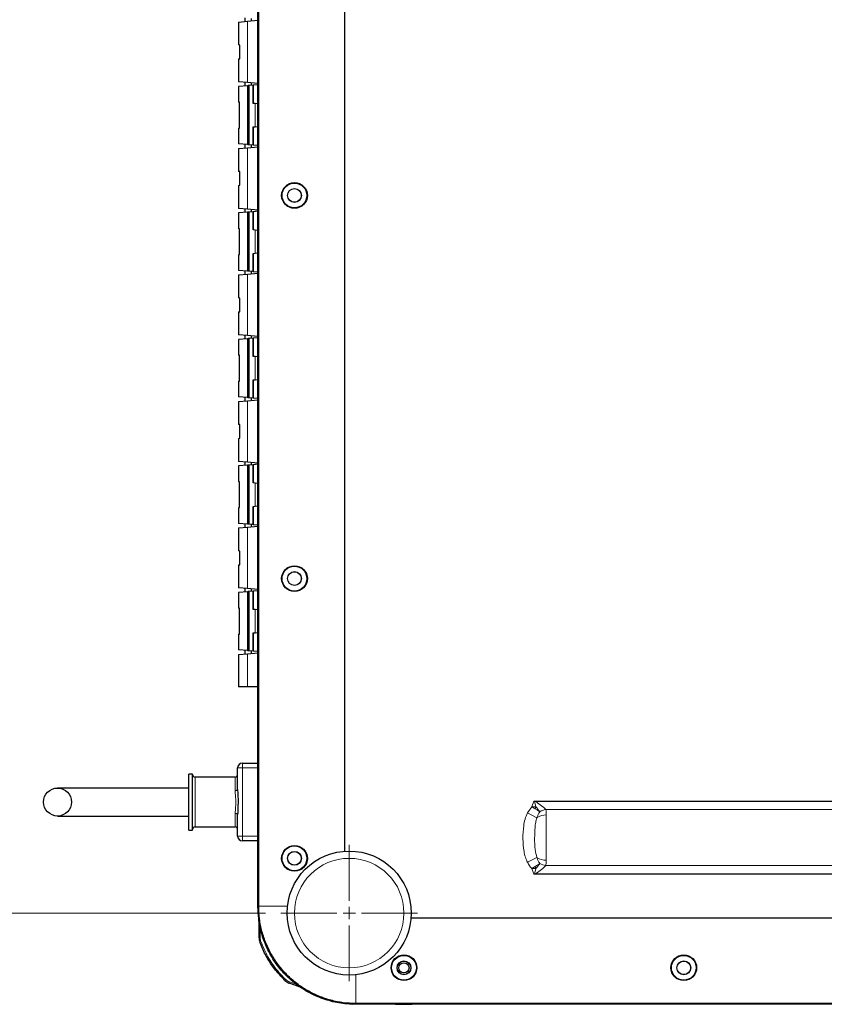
# Model space of a CAD drawing. Header units: millimetres. Extents: x 0 to 1118, y 0 to 864.
# Tile 3 of 117: x 150 to 216, y 191 to 272. Entities that reach past the tile are written whole.
import ezdxf

# ---------------------------------------------------------------- set-up
doc = ezdxf.new("R2010")
doc.units = ezdxf.units.MM
doc.styles.add('SLDTEXTSTYLE0', font='TXT', dxfattribs={"width": 0.75})
doc.dimstyles.new('SLDDIMSTYLE0', dxfattribs={"dimtxt": 3.175, "dimasz": 3.302, "dimexe": 0, "dimexo": 0.0625, "dimgap": 0.79375, "dimtad": 0, "dimtih": 1, "dimtoh": 1, "dimdec": 1, "dimlfac": 5, "dimrnd": 1e-09, "dimzin": 4, "dimdsep": 46, "dimtxsty": 'SLDTEXTSTYLE0', "dimsah": 1, "dimcen": 0.09, "dimadec": 0, "dimazin": 1, "dimtfac": 1, "dimtdec": 1, "dimtofl": 0, "dimtmove": 0, "dimatfit": 3, "dimfxl": 1, "dimfrac": 2, "dimtolj": 1, "dimtzin": 12, "dimarcsym": 0})

# ---------------------------------------------------------------- blocks, each defined once
blk = doc.blocks.new('_D_18')
at = {"color": 7, "linetype": 'Continuous', "lineweight": 0}
for p, q in [((170.089, 316.109), (132.672, 316.109)), ((135.847, 316.109), (135.847, 259.862)), ((135.847, 259.217), (134.88, 259.217)), ((134.88, 259.217), (134.88, 254.177)), ((146.404, 259.217), (147.372, 259.217)), ((147.372, 259.217), (147.372, 254.177)), ((134.88, 254.177), (135.847, 254.177)), ((135.847, 198.109), (135.847, 253.532)), ((147.372, 254.177), (146.404, 254.177)), ((170.089, 198.109), (132.672, 198.109))]:
    blk.add_line(p, q, dxfattribs=at)
at = {"color": 7, "linetype": 'Continuous', "lineweight": 18}
for points in [[(135.847, 316.109), (135.339, 312.807), (136.355, 312.807)], [(135.847, 198.109), (136.355, 201.411), (135.339, 201.411)]]:
    blk.add_solid(points, dxfattribs=at)
at = {"color": 7, "linetype": 'Continuous', "lineweight": 18, "char_height": 3.175, "attachment_point": 1, "style": 'SLDTEXTSTYLE0'}
for s, insert in [('590.0', (123.356, 258.269)), ('23.23', (135.847, 258.269))]:
    blk.add_mtext(s, dxfattribs=dict(at, insert=insert))
blk = doc.blocks.new('SW_CENTERMARKSYMBOL_3')
at = {"color": 0, "linetype": 'Continuous', "lineweight": 18}
for p, q in [((0, 1.016), (0, 5.608)), ((-1.016, 0), (-5.608, 0)), ((0, 0), (-0.508, 0)), ((0, 0), (0, 0.508)), ((0, 0), (0, -0.508)), ((0, 0), (0.508, 0)), ((1.016, 0), (5.608, 0)), ((0, -1.016), (0, -5.608))]:
    blk.add_line(p, q, dxfattribs=at)

msp = doc.modelspace()

# ---------------------------------------------------------------- linework, layer by layer
at = {"color": 7, "linetype": 'Continuous', "lineweight": 25}
for p, q in [((169.4709, 198.6113), (169.4709, 315.6069)), ((169.5274, 198.6679), (169.5274, 315.5503)), ((169.4674, 216.3091), (169.4674, 311.1091)), ((176.5722, 311.0244), (176.5722, 203.1938)), ((167.8674, 271.3691), (168.5977, 271.433)), ((167.8674, 271.3691), (167.8674, 269.4791)), ((168.3974, 271.7027), (168.3974, 271.4155)), ((168.5977, 271.433), (169.4674, 271.5091)), ((168.9374, 271.4627), (168.9374, 271.6555)), ((167.975, 269.4697), (167.8674, 269.4791)), ((167.975, 268.3485), (167.975, 269.4697)), ((167.8674, 268.3391), (167.975, 268.3485)), ((167.8674, 268.3391), (167.8674, 266.4491)), ((168.5977, 266.3852), (167.8674, 266.4491)), ((168.3974, 266.4027), (168.3974, 266.1155)), ((169.4674, 266.3091), (168.5977, 266.3852)), ((168.9374, 266.1627), (168.9374, 266.3555)), ((168.5977, 266.133), (167.8674, 266.0691)), ((167.8674, 266.0691), (167.8674, 264.7791)), ((168.6674, 266.1391), (168.5977, 266.133)), ((168.7372, 266.1452), (168.6674, 266.1391)), ((168.6674, 261.2791), (168.6674, 266.1391)), ((169.0772, 266.175), (168.7372, 266.1452)), ((169.0772, 266.175), (169.0844, 266.1756)), ((169.0772, 264.6732), (169.0772, 266.175)), ((169.4674, 266.2091), (169.0844, 266.1756)), ((169.0844, 266.1756), (169.0844, 264.6726)), ((167.9643, 264.7706), (167.8674, 264.7791)), ((167.9643, 262.6476), (167.9643, 264.7706)), ((169.2331, 264.6596), (169.0772, 264.6732)), ((169.4674, 264.6391), (169.2331, 264.6596)), ((167.8674, 262.6391), (167.9643, 262.6476)), ((167.8674, 262.6391), (167.8674, 261.3491)), ((169.0772, 262.7449), (169.2331, 262.7586)), ((169.0772, 261.2432), (169.0772, 262.7449)), ((169.0844, 262.7456), (169.0844, 261.2426)), ((169.2331, 262.7586), (169.4674, 262.7791)), ((168.5977, 261.2852), (167.8674, 261.3491)), ((167.8674, 260.9691), (168.5977, 261.033)), ((167.8674, 260.9691), (167.8674, 259.0791)), ((168.3974, 261.3027), (168.3974, 261.0155)), ((168.6674, 261.2791), (168.5977, 261.2852)), ((168.5977, 261.033), (169.4674, 261.1091)), ((168.7372, 261.273), (168.6674, 261.2791)), ((169.0772, 261.2432), (168.7372, 261.273)), ((168.9374, 261.0627), (168.9374, 261.2555)), ((169.0844, 261.2426), (169.0772, 261.2432)), ((169.4674, 261.2091), (169.0844, 261.2426)), ((167.975, 259.0697), (167.8674, 259.0791)), ((167.975, 257.9485), (167.975, 259.0697)), ((167.8674, 257.9391), (167.975, 257.9485)), ((167.8674, 257.9391), (167.8674, 256.0491)), ((168.5977, 255.9852), (167.8674, 256.0491)), ((168.3974, 256.0027), (168.3974, 255.7155)), ((169.4674, 255.9091), (168.5977, 255.9852)), ((168.9374, 255.7627), (168.9374, 255.9555)), ((169.4674, 255.8091), (169.0844, 255.7756)), ((168.5977, 255.733), (167.8674, 255.6691)), ((167.8674, 255.6691), (167.8674, 254.3791)), ((168.6674, 255.7391), (168.5977, 255.733)), ((168.7372, 255.7452), (168.6674, 255.7391)), ((168.6674, 250.8791), (168.6674, 255.7391)), ((169.0772, 255.775), (168.7372, 255.7452)), ((169.0772, 255.775), (169.0844, 255.7756)), ((169.0772, 254.2732), (169.0772, 255.775)), ((169.0844, 255.7756), (169.0844, 254.2726)), ((167.9643, 254.3706), (167.8674, 254.3791)), ((167.9643, 252.2476), (167.9643, 254.3706)), ((169.2331, 254.2596), (169.0772, 254.2732)), ((169.4674, 254.2391), (169.2331, 254.2596)), ((167.8674, 252.2391), (167.9643, 252.2476)), ((167.8674, 252.2391), (167.8674, 250.9491)), ((169.0772, 252.3449), (169.2331, 252.3586)), ((169.0772, 250.8432), (169.0772, 252.3449)), ((169.0844, 252.3456), (169.0844, 250.8426)), ((169.2331, 252.3586), (169.4674, 252.3791)), ((168.5977, 250.8852), (167.8674, 250.9491)), ((167.8674, 250.5691), (168.5977, 250.633)), ((167.8674, 250.5691), (167.8674, 248.6791)), ((168.3974, 250.9027), (168.3974, 250.6155)), ((168.6674, 250.8791), (168.5977, 250.8852)), ((168.5977, 250.633), (169.4674, 250.7091)), ((168.7372, 250.873), (168.6674, 250.8791)), ((169.0772, 250.8432), (168.7372, 250.873)), ((168.9374, 250.6627), (168.9374, 250.8555)), ((169.0844, 250.8426), (169.0772, 250.8432)), ((169.4674, 250.8091), (169.0844, 250.8426)), ((167.975, 248.6697), (167.8674, 248.6791)), ((167.975, 247.5485), (167.975, 248.6697)), ((167.8674, 247.5391), (167.975, 247.5485)), ((167.8674, 247.5391), (167.8674, 245.6491)), ((168.5977, 245.5852), (167.8674, 245.6491)), ((168.5977, 245.333), (167.8674, 245.2691)), ((168.3974, 245.6027), (168.3974, 245.3155)), ((169.4674, 245.5091), (168.5977, 245.5852)), ((168.6674, 245.3391), (168.5977, 245.333)), ((168.7372, 245.3452), (168.6674, 245.3391)), ((168.6674, 240.4791), (168.6674, 245.3391)), ((169.0772, 245.375), (168.7372, 245.3452)), ((168.9374, 245.3627), (168.9374, 245.5555)), ((169.0772, 245.375), (169.0844, 245.3756)), ((169.0772, 243.8732), (169.0772, 245.375)), ((169.4674, 245.4091), (169.0844, 245.3756)), ((169.0844, 245.3756), (169.0844, 243.8726)), ((167.8674, 245.2691), (167.8674, 243.9791)), ((167.9643, 243.9706), (167.8674, 243.9791)), ((167.9643, 241.8476), (167.9643, 243.9706)), ((169.2331, 243.8596), (169.0772, 243.8732)), ((169.4674, 243.8391), (169.2331, 243.8596)), ((167.8674, 241.8391), (167.9643, 241.8476)), ((167.8674, 241.8391), (167.8674, 240.5491)), ((169.0772, 241.9449), (169.2331, 241.9586)), ((169.0772, 240.4432), (169.0772, 241.9449)), ((169.0844, 241.9456), (169.0844, 240.4426)), ((169.2331, 241.9586), (169.4674, 241.9791)), ((168.5977, 240.4852), (167.8674, 240.5491)), ((168.3974, 240.5027), (168.3974, 240.2155)), ((168.6674, 240.4791), (168.5977, 240.4852)), ((168.7372, 240.473), (168.6674, 240.4791)), ((169.0772, 240.4432), (168.7372, 240.473)), ((168.9374, 240.2627), (168.9374, 240.4555)), ((169.0844, 240.4426), (169.0772, 240.4432)), ((169.4674, 240.4091), (169.0844, 240.4426)), ((167.8674, 240.1691), (168.5977, 240.233)), ((167.8674, 240.1691), (167.8674, 238.2791)), ((168.5977, 240.233), (169.4674, 240.3091)), ((167.975, 238.2697), (167.8674, 238.2791)), ((167.975, 237.1485), (167.975, 238.2697)), ((167.8674, 237.1391), (167.975, 237.1485)), ((167.8674, 237.1391), (167.8674, 235.2491)), ((168.5977, 235.1852), (167.8674, 235.2491)), ((168.5977, 234.933), (167.8674, 234.8691)), ((167.8674, 234.8691), (167.8674, 233.5791)), ((168.3974, 235.2027), (168.3974, 234.9155)), ((169.4674, 235.1091), (168.5977, 235.1852)), ((168.6674, 234.9391), (168.5977, 234.933)), ((168.7372, 234.9452), (168.6674, 234.9391)), ((168.6674, 230.0791), (168.6674, 234.9391)), ((169.0772, 234.975), (168.7372, 234.9452)), ((168.9374, 234.9627), (168.9374, 235.1555)), ((169.0772, 234.975), (169.0844, 234.9756)), ((169.0772, 233.4732), (169.0772, 234.975)), ((169.4674, 235.0091), (169.0844, 234.9756)), ((169.0844, 234.9756), (169.0844, 233.4726)), ((167.9643, 233.5706), (167.8674, 233.5791)), ((167.9643, 231.4476), (167.9643, 233.5706)), ((169.2331, 233.4596), (169.0772, 233.4732)), ((169.4674, 233.4391), (169.2331, 233.4596)), ((169.0772, 231.5449), (169.2331, 231.5586)), ((169.0772, 230.0432), (169.0772, 231.5449)), ((169.0844, 231.5456), (169.0844, 230.0426)), ((169.2331, 231.5586), (169.4674, 231.5791)), ((167.8674, 231.4391), (167.9643, 231.4476)), ((167.8674, 231.4391), (167.8674, 230.1491)), ((168.5977, 230.0852), (167.8674, 230.1491)), ((168.3974, 230.1027), (168.3974, 229.8155)), ((168.6674, 230.0791), (168.5977, 230.0852)), ((168.5977, 229.833), (169.4674, 229.9091)), ((168.7372, 230.073), (168.6674, 230.0791)), ((169.0772, 230.0432), (168.7372, 230.073)), ((168.9374, 229.8627), (168.9374, 230.0555)), ((169.0844, 230.0426), (169.0772, 230.0432)), ((169.4674, 230.0091), (169.0844, 230.0426)), ((167.8674, 229.7691), (168.5977, 229.833)), ((167.8674, 229.7691), (167.8674, 227.8791)), ((167.975, 227.8697), (167.8674, 227.8791)), ((167.975, 226.7485), (167.975, 227.8697)), ((167.8674, 226.7391), (167.975, 226.7485)), ((167.8674, 226.7391), (167.8674, 224.8491)), ((168.5977, 224.7852), (167.8674, 224.8491)), ((168.5977, 224.533), (167.8674, 224.4691)), ((167.8674, 224.4691), (167.8674, 223.1791)), ((168.3974, 224.8027), (168.3974, 224.5155)), ((169.4674, 224.7091), (168.5977, 224.7852)), ((168.6674, 224.5391), (168.5977, 224.533)), ((168.7372, 224.5452), (168.6674, 224.5391)), ((168.6674, 219.6791), (168.6674, 224.5391)), ((169.0772, 224.575), (168.7372, 224.5452)), ((168.9374, 224.5627), (168.9374, 224.7555)), ((169.0772, 224.575), (169.0844, 224.5756)), ((169.0772, 223.0732), (169.0772, 224.575)), ((169.4674, 224.6091), (169.0844, 224.5756)), ((169.0844, 224.5756), (169.0844, 223.0726)), ((167.9643, 223.1706), (167.8674, 223.1791)), ((167.9643, 221.0476), (167.9643, 223.1706)), ((169.2331, 223.0596), (169.0772, 223.0732)), ((169.4674, 223.0391), (169.2331, 223.0596)), ((167.8674, 221.0391), (167.9643, 221.0476)), ((167.8674, 221.0391), (167.8674, 219.7491)), ((169.0772, 221.1449), (169.2331, 221.1586)), ((169.0772, 219.6432), (169.0772, 221.1449)), ((169.0844, 221.1456), (169.0844, 219.6426)), ((169.2331, 221.1586), (169.4674, 221.1791)), ((168.5977, 219.6852), (167.8674, 219.7491)), ((167.8674, 219.3691), (168.5977, 219.433)), ((168.3974, 219.7027), (168.3974, 219.4155)), ((168.6674, 219.6791), (168.5977, 219.6852)), ((168.5977, 219.433), (169.4674, 219.5091)), ((168.7372, 219.673), (168.6674, 219.6791)), ((169.0772, 219.6432), (168.7372, 219.673)), ((168.9374, 219.4627), (168.9374, 219.6555)), ((169.0844, 219.6426), (169.0772, 219.6432)), ((169.4674, 219.6091), (169.0844, 219.6426)), ((167.8674, 219.3691), (167.8674, 216.7091)), ((168.5977, 216.7091), (167.8674, 216.7091)), ((169.4674, 216.7091), (168.5977, 216.7091)), ((169.4674, 198.6079), (169.4674, 216.3091)), ((169.4709, 216.3091), (169.4674, 216.3091)), ((167.7974, 208.2701), (167.7974, 210.0393)), ((168.1974, 210.4393), (169.4674, 210.4393)), ((164.0974, 209.5393), (163.7974, 209.5393)), ((163.7974, 204.9393), (163.7974, 209.5393)), ((164.0974, 204.9393), (164.0974, 209.5393)), ((167.5974, 209.2893), (164.2974, 209.2893)), ((163.7974, 208.3893), (152.9974, 208.3893)), ((192.1433, 207.3138), (278.7916, 207.3138)), ((152.9974, 206.0893), (163.7974, 206.0893)), ((167.7974, 204.4393), (167.7974, 206.2085)), ((163.7974, 204.9393), (164.0974, 204.9393)), ((164.2974, 205.1893), (167.5974, 205.1893)), ((169.4674, 204.0393), (168.1974, 204.0393)), ((278.7916, 201.3138), (192.1433, 201.3138)), ((182.0521, 197.7138), (288.8828, 197.7138)), ((169.557, 196.0745), (169.557, 196.8762)), ((172.0198, 192.3603), (172.0246, 192.3599)), ((172.5701, 192.1614), (172.028, 192.3587)), ((172.6473, 192.1333), (172.5701, 192.1614)), ((172.7213, 192.1675), (172.7211, 192.1676)), ((172.8349, 192.065), (172.8376, 192.064)), ((172.8691, 192.0612), (172.8718, 192.0582)), ((176.9797, 190.6387), (177.268, 190.6115)), ((293.4652, 190.6125), (177.4697, 190.6125)), ((293.4087, 190.6691), (177.5262, 190.6691)), ((177.5674, 190.6125), (177.5674, 190.6091)), ((180.479, 190.6091), (177.5674, 190.6091)), ((180.7839, 190.6091), (180.479, 190.6091)), ((180.7839, 190.6091), (180.7839, 190.6125)), ((180.7839, 190.6091), (182.1361, 190.6091)), ((182.1361, 190.6125), (182.1361, 190.6091)), ((182.4411, 190.6091), (182.1361, 190.6091)), ((215.8105, 190.6091), (182.4411, 190.6091)), ((215.8105, 190.6091), (215.8139, 190.6125))]:
    msp.add_line(p, q, dxfattribs=at)
at = {"color": 7, "linetype": 'Continuous', "lineweight": 18}
for p, q in [((168.5977, 266.3852), (168.5977, 271.433)), ((168.5977, 261.2852), (168.5977, 266.133)), ((168.7372, 261.273), (168.7372, 266.1452)), ((169.2331, 262.7586), (169.2331, 264.6596)), ((168.5977, 255.9852), (168.5977, 261.033)), ((168.5977, 250.8852), (168.5977, 255.733)), ((168.7372, 250.873), (168.7372, 255.7452)), ((169.2331, 252.3586), (169.2331, 254.2596)), ((168.5977, 245.5852), (168.5977, 250.633)), ((168.5977, 240.4852), (168.5977, 245.333)), ((168.7372, 240.473), (168.7372, 245.3452)), ((169.2331, 241.9586), (169.2331, 243.8596)), ((168.5977, 235.1852), (168.5977, 240.233)), ((168.5977, 230.0852), (168.5977, 234.933)), ((168.7372, 230.073), (168.7372, 234.9452)), ((169.2331, 231.5586), (169.2331, 233.4596)), ((168.5977, 224.7852), (168.5977, 229.833)), ((168.5977, 219.6852), (168.5977, 224.533)), ((168.7372, 219.673), (168.7372, 224.5452)), ((169.2331, 221.1586), (169.2331, 223.0596)), ((168.5977, 216.7091), (168.5977, 219.433)), ((168.1974, 210.0393), (167.7974, 210.0393)), ((168.1974, 210.0393), (168.1974, 210.4393)), ((168.1974, 210.0393), (168.1974, 204.4393)), ((169.4674, 210.0393), (168.1974, 210.0393)), ((164.2974, 209.2893), (164.2974, 205.1893)), ((167.5974, 208.1785), (167.5974, 209.2893)), ((191.966, 206.8539), (192.1433, 207.3138)), ((192.1867, 207.3138), (192.3191, 206.8529)), ((191.6258, 206.3454), (191.966, 206.8539)), ((192.3191, 206.8529), (192.2405, 206.6879)), ((193.1259, 206.6159), (277.809, 206.6159)), ((167.5974, 205.1893), (167.5974, 206.3001)), ((192.3966, 205.9506), (191.6258, 206.3454)), ((193.1674, 206.1755), (193.1674, 202.4521)), ((168.1974, 204.4393), (167.7974, 204.4393)), ((168.1974, 204.0393), (168.1974, 204.4393)), ((168.1974, 204.4393), (169.4674, 204.4393)), ((192.3966, 202.677), (191.6258, 202.2823)), ((192.2406, 201.9398), (191.966, 201.7737)), ((192.3192, 201.7751), (191.966, 201.7737)), ((192.1433, 201.3138), (191.966, 201.7737)), ((192.3192, 201.7751), (192.1867, 201.3138)), ((192.3192, 201.7751), (192.2406, 201.9398)), ((193.1259, 202.0118), (277.809, 202.0118)), ((169.4709, 198.6079), (169.4674, 198.6079)), ((169.4709, 198.6113), (169.5274, 198.6679)), ((169.5274, 198.6679), (171.9141, 198.6679)), ((169.557, 196.8762), (169.657, 196.8762)), ((169.657, 196.8762), (169.657, 196.0745)), ((169.557, 196.0745), (169.657, 196.0745)), ((169.6181, 195.7303), (169.712, 195.7647)), ((177.5262, 190.6691), (177.5262, 193.0647)), ((171.7468, 192.6491), (171.6776, 192.5769)), ((172.0622, 192.4527), (172.028, 192.3587)), ((172.0622, 192.4527), (172.6043, 192.2554)), ((172.6043, 192.2554), (172.5701, 192.1614)), ((177.5262, 190.6691), (177.4697, 190.6125))]:
    msp.add_line(p, q, dxfattribs=at)
at = {"color": 7, "linetype": 'Continuous', "lineweight": 18, "flags": 128}
for points in [[(167.5974, 208.1785), (167.6365, 208.1802), (167.674, 208.1854), (167.7086, 208.1939), (167.7389, 208.2053), (167.7637, 208.2192), (167.7822, 208.235), (167.7936, 208.2522), (167.7974, 208.2701)], [(167.7974, 206.2085), (167.7936, 206.2264), (167.7822, 206.2436), (167.7637, 206.2594), (167.7389, 206.2733), (167.7086, 206.2847), (167.674, 206.2932), (167.6365, 206.2984), (167.5974, 206.3001)]]:
    msp.add_lwpolyline(points, dxfattribs=at)
at = {"color": 7, "linetype": 'Continuous', "lineweight": 25}
for centre, radius in [((172.4674, 257.1091), 1.02), ((172.4674, 257.1091), 0.5705), ((172.4674, 257.1091), 0.56), ((172.4674, 225.6091), 1.02), ((172.4674, 225.6091), 0.5705), ((172.4674, 225.6091), 0.56), ((152.9974, 207.2393), 1.15), ((172.4674, 202.6091), 1.02), ((176.9674, 198.1091), 5.1), ((172.4674, 202.6091), 0.5705), ((172.4674, 202.6091), 0.56), ((181.4674, 193.6091), 1.02), ((204.4674, 193.6091), 1.02), ((181.4674, 193.6091), 0.5705), ((181.4674, 193.6091), 0.56), ((181.4674, 193.6091), 0.42), ((204.4674, 193.6091), 0.5705), ((204.4674, 193.6091), 0.56)]:
    msp.add_circle(centre, radius, dxfattribs=at)
at = {"color": 7, "linetype": 'Continuous', "lineweight": 18}
msp.add_circle((176.9674, 198.1091), 4.5, dxfattribs=at)
at = {"color": 7, "linetype": 'Continuous', "lineweight": 25}
for centre, radius, start, end in [((168.1974, 210.0393), 0.4, 90, 180), ((164.2974, 209.4893), 0.2, 180, 270), ((167.5974, 209.4893), 0.2, 270, 0), ((164.2974, 204.9893), 0.2, 90, 180), ((167.5974, 204.9893), 0.2, 0, 90), ((168.1974, 204.4393), 0.4, 180, 270), ((169.657, 197.3173), 0.1, 156.884503, 180.000921), ((170.557, 196.0745), 1, 180, 200.133671), ((172.37, 193.2984), 1, 226.175103, 250), ((172.86, 192.1346), 0.074, 250.163322, 277.045355)]:
    msp.add_arc(centre, radius, start, end, dxfattribs=at)
at = {"color": 7, "linetype": 'Continuous', "lineweight": 18}
for centre, radius, start, end in [((193.3199, 205.303), 1.3271, 98.403742, 120.66467), ((193.131, 204.8671), 1.3089, 88.403468, 124.128136), ((193.131, 203.7605), 1.3089, 235.871864, 271.596532), ((193.3199, 203.3247), 1.3271, 239.33533, 261.596258), ((169.5875, 197.2528), 0.045, 227.400993, 274.226821), ((170.557, 196.0745), 0.9, 180, 200.133671), ((172.37, 193.2984), 0.9, 226.175103, 250), ((172.8932, 192.1083), 0.2472, 156.249076, 174.205174)]:
    msp.add_arc(centre, radius, start, end, dxfattribs=at)
at = {"color": 7, "linetype": 'Continuous', "lineweight": 25}
for centre, major_axis in [((172.4742, 257.1091), (1.0568, 0)), ((172.4742, 225.6091), (1.0568, 0)), ((172.4742, 202.6091), (1.0568, 0)), ((181.4674, 193.6158), (0, 1.0568)), ((204.4674, 193.6158), (0, 1.0568))]:
    msp.add_ellipse(centre, major_axis=major_axis, ratio=0.9999798, dxfattribs=at)
for major_axis, start_param, end_param in [((-3.0077, 7.4444), 1.1783257, 1.1787545), ((7.4444, -3.0077), 5.1044308, 5.1048596)]:
    msp.add_ellipse((177.3348, 198.4765), major_axis=major_axis, ratio=0.9760362, start_param=start_param, end_param=end_param, dxfattribs=at)
at = {"color": 7, "linetype": 'Continuous', "lineweight": 18}
for points, knots in [([(167.5974, 206.3001), (167.6097, 206.4707), (167.6366, 206.8444), (167.6657, 207.4786), (167.6009, 207.9317), (167.5978, 208.1511), (167.5974, 208.1785)], [0, 0, 0, 0, 0.2839518, 0.6224537, 0.9529443, 1, 1, 1, 1]), ([(192.2639, 207.3138), (192.3254, 207.2702), (192.5381, 207.1192), (192.8366, 206.8994), (193.0582, 206.7056), (193.1178, 206.6266), (193.1259, 206.6159)], [0, 0, 0, 0, 0.19098498, 0.66019245, 0.95387474, 1, 1, 1, 1]), ([(192.2405, 206.6879), (192.1957, 206.7151), (192.1059, 206.7694), (192.0127, 206.8257), (191.966, 206.8539)], [0, 0, 0, 0, 0.4994651, 1, 1, 1, 1]), ([(192.3191, 206.8529), (192.2613, 206.853), (192.1457, 206.8534), (192.0259, 206.8538), (191.966, 206.8539)], [0, 0, 0, 0, 0.5002592, 1, 1, 1, 1]), ([(192.643, 206.4445), (192.5845, 206.4799), (192.4678, 206.5505), (192.3161, 206.6422), (192.2405, 206.6879)], [0, 0, 0, 0, 0.5014123, 1, 1, 1, 1]), ([(192.3191, 206.8529), (192.3798, 206.7767), (192.5009, 206.6246), (192.5957, 206.5045), (192.643, 206.4445)], [0, 0, 0, 0, 0.50089404, 1, 1, 1, 1]), ([(192.643, 206.4445), (192.5871, 206.3658), (192.4779, 206.2123), (192.4232, 206.0364), (192.3966, 205.9506)], [0, 0, 0, 0, 0.5126563, 1, 1, 1, 1]), ([(193.1259, 206.6159), (193.1378, 206.5538), (193.1636, 206.4189), (193.1661, 206.2609), (193.1674, 206.1755)], [0, 0, 0, 0, 0.4601541, 1, 1, 1, 1]), ([(191.6258, 202.2823), (191.5627, 202.4241), (191.4349, 202.7112), (191.2889, 203.3617), (191.2301, 204.2295), (191.272, 205.1197), (191.4059, 205.8366), (191.5519, 206.1744), (191.6258, 206.3454)], [0, 0, 0, 0, 0.1115403, 0.2258022, 0.4777699, 0.735759, 0.8662852, 1, 1, 1, 1]), ([(192.3966, 205.9506), (192.3584, 205.8233), (192.2811, 205.566), (192.2187, 205.0027), (192.2049, 204.2549), (192.2107, 203.4101), (192.3411, 202.8959), (192.3966, 202.677)], [0, 0, 0, 0, 0.1216091, 0.2457836, 0.5150027, 0.7935134, 1, 1, 1, 1]), ([(192.3966, 202.677), (192.4221, 202.6013), (192.4736, 202.4486), (192.5562, 202.2797), (192.6277, 202.2002), (192.643, 202.1831)], [0, 0, 0, 0, 0.43557555, 0.87888308, 1, 1, 1, 1]), ([(193.1674, 202.4521), (193.1673, 202.4206), (193.1665, 202.2606), (193.144, 202.1226), (193.1259, 202.0118)], [0, 0, 0, 0, 0.1971572, 1, 1, 1, 1]), ([(191.966, 201.7737), (191.9138, 201.8365), (191.7827, 201.9938), (191.6847, 202.174), (191.6258, 202.2823)], [0, 0, 0, 0, 0.3986857, 1, 1, 1, 1]), ([(192.643, 202.1831), (192.5845, 202.1478), (192.4679, 202.0772), (192.3162, 201.9855), (192.2406, 201.9398)], [0, 0, 0, 0, 0.5014154, 1, 1, 1, 1]), ([(193.1259, 202.0118), (193.1178, 202.0011), (193.0582, 201.922), (192.8366, 201.7282), (192.5381, 201.5085), (192.3254, 201.3575), (192.2639, 201.3138)], [0, 0, 0, 0, 0.0461252, 0.3398074, 0.8090148, 1, 1, 1, 1]), ([(192.643, 202.1831), (192.5957, 202.1232), (192.5009, 202.0032), (192.3798, 201.8512), (192.3192, 201.7751)], [0, 0, 0, 0, 0.49910669, 1, 1, 1, 1]), ([(169.712, 195.7647), (169.8907, 195.3431), (170.2532, 194.4876), (170.9706, 193.4501), (171.5225, 192.8806), (171.7468, 192.6491)], [0, 0, 0, 0, 0.3657796, 0.742162, 1, 1, 1, 1])]:
    msp.add_open_spline(points, degree=3, knots=knots, dxfattribs=at)
at = {"color": 7, "linetype": 'Continuous', "lineweight": 25}
for points, knots in [([(167.7974, 208.2701), (167.7977, 208.24), (167.7999, 207.9914), (167.8431, 207.4933), (167.8239, 206.8189), (167.8056, 206.3974), (167.7974, 206.2085)], [0, 0, 0, 0, 0.0453519, 0.3749348, 0.7199079, 1, 1, 1, 1]), ([(169.4674, 198.6079), (169.4648, 198.3218), (169.4619, 198.0127), (169.5214, 197.7111), (169.5259, 197.6887)], [0, 0, 0, 0, 0.9254223, 1, 1, 1, 1]), ([(177.4662, 190.6125), (177.1818, 190.6217), (176.4544, 190.6451), (175.2871, 190.8786), (174.0248, 191.3494), (172.8493, 192.0353), (171.815, 192.8998), (170.9414, 193.9256), (170.2553, 195.0705), (169.7672, 196.3247), (169.5096, 197.5197), (169.4821, 198.2916), (169.4709, 198.6079)], [0, 0, 0, 0, 0.0679943, 0.1739185, 0.2829152, 0.3888397, 0.497837, 0.603732, 0.7096265, 0.8154745, 0.9243896, 1, 1, 1, 1]), ([(177.5262, 190.6691), (177.1772, 190.6824), (176.4793, 190.709), (175.4504, 190.9216), (174.4569, 191.257), (173.516, 191.7217), (172.6436, 192.3046), (171.8548, 192.9964), (171.1629, 193.7853), (170.5801, 194.6576), (170.1153, 195.5986), (169.78, 196.592), (169.5673, 197.621), (169.5407, 198.3189), (169.5274, 198.6679)], [0, 0, 0, 0, 0.083333, 0.1666659, 0.249999, 0.3333321, 0.4166652, 0.4999984, 0.5833318, 0.6666652, 0.7499987, 0.8333323, 0.9166661, 1, 1, 1, 1]), ([(169.557, 197.2196), (169.557, 197.222), (169.557, 197.234), (169.557, 197.256), (169.557, 197.2814), (169.557, 197.3011), (169.557, 197.3129), (169.557, 197.3184), (169.557, 197.317), (169.557, 197.3169)], [0, 0, 0, 0, 0.05182364, 0.26159561, 0.46495881, 0.64198977, 0.81357536, 0.98433516, 1, 1, 1, 1]), ([(169.557, 196.8762), (169.557, 196.898), (169.557, 196.9586), (169.557, 197.0579), (169.557, 197.1506), (169.557, 197.2043), (169.557, 197.2196)], [0, 0, 0, 0, 0.1903073, 0.5272879, 0.8651045, 1, 1, 1, 1]), ([(171.6776, 192.5769), (171.4494, 192.8106), (171.0893, 193.1795), (170.5527, 193.8864), (170.0484, 194.684), (169.7624, 195.3794), (169.6181, 195.7303)], [0, 0, 0, 0, 0.2577394, 0.4067972, 0.7006939, 1, 1, 1, 1]), ([(171.8886, 192.4249), (171.8892, 192.4244), (171.8948, 192.4188), (171.8957, 192.4179), (171.8966, 192.417), (171.8968, 192.4168), (171.897, 192.4166), (171.8974, 192.4163), (171.898, 192.4157), (171.9104, 192.4037), (171.9393, 192.3828), (171.9816, 192.3643), (172.0102, 192.3626), (172.0199, 192.3621)], [0, 0, 0, 0, 0.0296878, 0.2874996, 0.3187619, 0.3348052, 0.3434217, 0.3479469, 0.3515512, 0.359662, 0.5920855, 0.8616142, 1, 1, 1, 1]), ([(172.7211, 192.1676), (172.7067, 192.1783), (172.6776, 192.1998), (172.6485, 192.2218), (172.6338, 192.2329)], [0, 0, 0, 0, 0.4979681, 1, 1, 1, 1]), ([(172.8349, 192.065), (172.8333, 192.0656), (172.8248, 192.0687), (172.8012, 192.0773), (172.7411, 192.0991), (172.6886, 192.1182), (172.6473, 192.1333)], [0, 0, 0, 0, 0.04017538, 0.20997036, 0.3780886, 1, 1, 1, 1])]:
    msp.add_open_spline(points, degree=3, knots=knots, dxfattribs=at)

# ---------------------------------------------------------------- block references
at = {"color": 7, "linetype": 'Continuous', "lineweight": 0}
msp.add_blockref('SW_CENTERMARKSYMBOL_3', (176.9674, 198.1091), dxfattribs=at)

# ---------------------------------------------------------------- dimensions: what is measured, and where the dimension line sits
at = {"color": 7, "linetype": 'Continuous', "lineweight": 18}
dim = msp.add_linear_dim(base=(135.8474, 198.1091), p1=(171.3594, 316.1091), p2=(171.3594, 198.1091), angle=90, dimstyle='SLDDIMSTYLE0', dxfattribs=at)
dim.commit()
dim.dimension.update_dxf_attribs({"geometry": '_D_18', "text_midpoint": (135.8474, 256.6967), "dimtype": 160})

doc.saveas('drawing.dxf')
